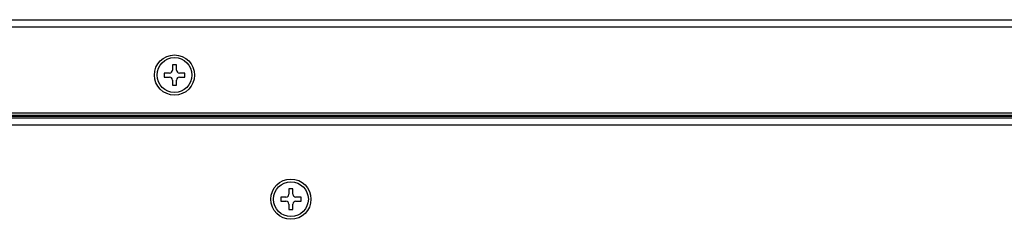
# Model space of a CAD drawing. Header units: millimetres. Extents: x 2431 to 3770, y -315 to 702.
# Tile 42 of 44: x 3432 to 3601, y -109 to -75. Entities that reach past the tile are written whole.
import ezdxf

# ---------------------------------------------------------------- set-up
doc = ezdxf.new("R2010")
doc.units = ezdxf.units.MM
doc.header["$LTSCALE"] = 65.395
for name, color, linetype in [('62SR-6K0LO10DXF_CONTINUOUS_LINE', 7, 'CONTINUOUS'), ('62SR-6K0UP20DXF_CONTINUOUS_LINE', 7, 'CONTINUOUS'), ('FMS-3X6_DXF_CONTINUOUS_LINE', 7, 'CONTINUOUS')]:
    doc.layers.add(name, color=color, linetype=linetype)

msp = doc.modelspace()

# ---------------------------------------------------------------- linework, layer by layer
at = {"layer": '62SR-6K0LO10DXF_CONTINUOUS_LINE', "color": 3, "linetype": 'Continuous'}
for p, q in [((3205.62, -91.09), (3748.92, -91.09)), ((3205.62, -91.263), (3748.92, -91.263)), ((3205.62, -91.552), (3748.92, -91.552)), ((3205.62, -92.764), (3748.92, -92.764))]:
    msp.add_line(p, q, dxfattribs=at)
msp.add_circle((3478.62, -105.505), 3.45, dxfattribs=at)
at = {"layer": '62SR-6K0UP20DXF_CONTINUOUS_LINE', "color": 3, "linetype": 'Continuous'}
for p, q in [((3203.87, -74.705), (3750.62, -74.705)), ((3205.07, -75.905), (3750.62, -75.905)), ((3205.62, -90.705), (3749.62, -90.705))]:
    msp.add_line(p, q, dxfattribs=at)
msp.add_circle((3458.62, -84.205), 3.45, dxfattribs=at)
at = {"layer": 'FMS-3X6_DXF_CONTINUOUS_LINE', "color": 7, "linetype": 'Continuous'}
for p, q in [((3458.27, -82.455), (3458.27, -83.355)), ((3458.97, -82.455), (3458.27, -82.455)), ((3458.97, -83.355), (3458.97, -82.455)), ((3456.87, -83.855), (3456.87, -84.555)), ((3457.77, -83.855), (3456.87, -83.855)), ((3456.87, -84.555), (3457.77, -84.555)), ((3460.37, -83.855), (3459.47, -83.855)), ((3459.47, -84.555), (3460.37, -84.555)), ((3460.37, -84.555), (3460.37, -83.855)), ((3458.27, -85.055), (3458.27, -85.955)), ((3458.27, -85.955), (3458.97, -85.955)), ((3458.97, -85.955), (3458.97, -85.055)), ((3478.27, -103.755), (3478.27, -104.655)), ((3478.97, -103.755), (3478.27, -103.755)), ((3478.97, -104.655), (3478.97, -103.755)), ((3476.87, -105.155), (3476.87, -105.855)), ((3477.77, -105.155), (3476.87, -105.155)), ((3476.87, -105.855), (3477.77, -105.855)), ((3478.27, -106.355), (3478.27, -107.255)), ((3478.97, -107.255), (3478.97, -106.355)), ((3480.37, -105.155), (3479.47, -105.155)), ((3479.47, -105.855), (3480.37, -105.855)), ((3480.37, -105.855), (3480.37, -105.155)), ((3478.27, -107.255), (3478.97, -107.255))]:
    msp.add_line(p, q, dxfattribs=at)
for centre in [(3458.62, -84.205), (3478.62, -105.505)]:
    msp.add_circle(centre, 3, dxfattribs=at)
for centre, start, end in [((3457.77, -83.355), 270, 360), ((3457.77, -85.055), 0, 90), ((3459.47, -83.355), 180, 270), ((3459.47, -85.055), 90, 180), ((3477.77, -104.655), 270, 360), ((3479.47, -104.655), 180, 270), ((3477.77, -106.355), 0, 90), ((3479.47, -106.355), 90, 180)]:
    msp.add_arc(centre, 0.5, start, end, dxfattribs=at)

doc.saveas('drawing.dxf')
